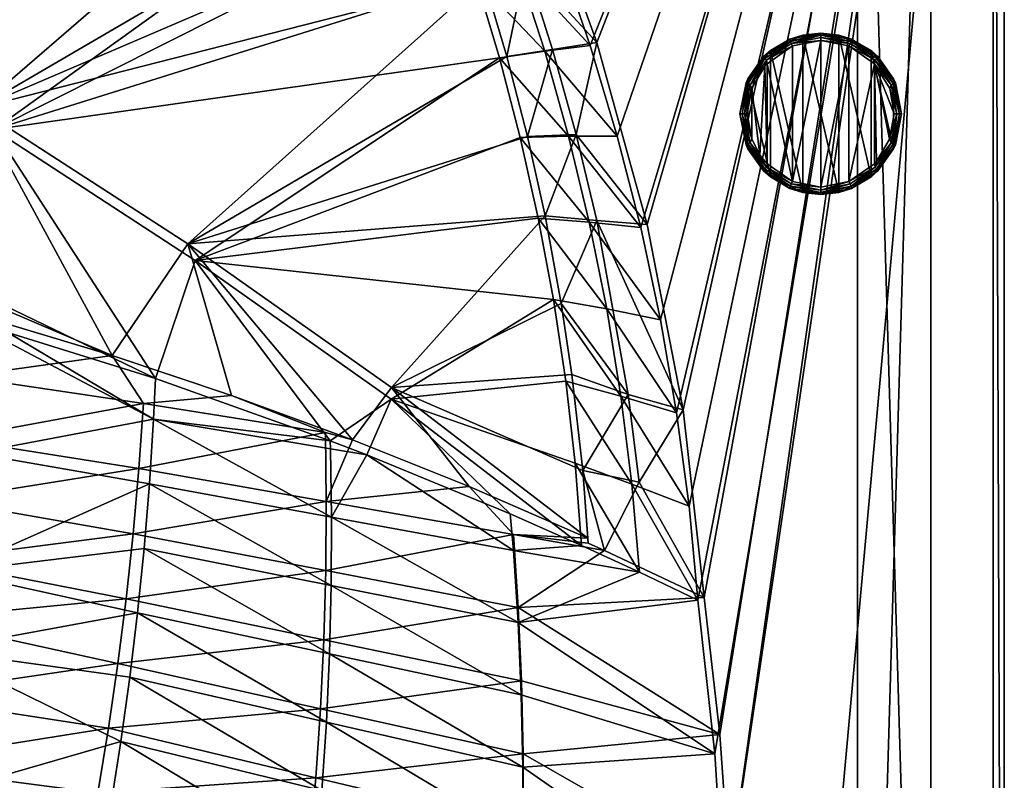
# Model space of a CAD drawing. Header units: metres. Extents: x -1501 to 0, y -1015 to 0.
# Tile 109 of 110: x -268 to 0, y -482 to -274. Entities that reach past the tile are written whole.
import ezdxf

# ---------------------------------------------------------------- set-up
doc = ezdxf.new("R2010")
doc.units = ezdxf.units.M

msp = doc.modelspace()

# ---------------------------------------------------------------- linework, layer by layer
at = {"layer": 'None'}
for points in [[(-121.102089, -257.106567), (-112.77491, -281.428925), (0, 0)], [(-112.77491, -281.428925), (-105.416031, -306.061523), (0, 0)], [(0, 0), (-105.416031, -306.061523), (-99.036972, -330.965851)], [(-99.036972, -330.965851), (-93.647705, -356.102966), (0, 0)], [(-93.647705, -356.102966), (-89.256668, -381.433502), (0, 0)], [(0, 0), (-89.256668, -381.433502), (-85.87072, -406.917908)], [(-85.87072, -406.917908), (-83.495163, -432.516235), (0, 0)], [(-83.495163, -432.516235), (-78.854172, -474.309357), (0, 0)], [(-78.854172, -474.309357), (-76.175674, -516.292725), (0, 0)], [(-76.175674, -516.292725), (-59.281075, -653.599243), (0, 0)], [(0, 0), (-59.281075, -653.599243), (0, -850)], [(-3, -3, -45), (0, 0, -45), (0, -850, -45)], [(0, 0), (0, -850), (0, 0, -45)], [(0, -850), (0, -850, -45), (0, 0, -45)], [(-110.945442, -280.549652, -3), (-128.526688, -232.186569, -3), (-3, -3, -3)], [(-3, -3, -3), (-97.229225, -330.147552, -3), (-110.945442, -280.549652, -3)], [(-87.463554, -380.671967, -3), (-97.229225, -330.147552, -3), (-3, -3, -3)], [(-81.709419, -431.808838, -3.000002), (-87.463554, -380.671967, -3), (-3, -3, -3)], [(-3, -3, -3), (-77.500778, -469.092346, -3), (-81.709419, -431.808838, -3.000002)], [(-74.848244, -506.518768, -3), (-77.500778, -469.092346, -3), (-3, -3, -3)], [(-3, -848.404846, -3), (-74.848244, -506.518768, -3), (-3, -3, -3)], [(-3, -848.404846, -3), (-3, -3, -3), (-3, -848.404846, -45)], [(-3, -3, -3), (-3, -3, -45), (-3, -848.404846, -45)], [(-3, -848.404846, -45), (-3, -3, -45), (0, -850, -45)], [(-279.604767, -298.438782, -63), (-338.559021, -263.662933, -63), (-165.431885, -199.850052, -63)], [(-154.862213, -225.686035, -63), (-279.604767, -298.438782, -63), (-165.431885, -199.850052, -63)], [(-331.342438, -270.748566, -60), (-275.17334, -304.257996, -60), (-159.037781, -220.808853, -60)], [(-159.037781, -220.808853, -60), (-275.17334, -304.257996, -60), (-151.108994, -241.85939, -60)], [(-279.604767, -298.438782, -63), (-154.862213, -225.686035, -63), (-148.725723, -242.349274, -63)], [(-128.526688, -232.186569, -3), (-110.945442, -280.549652, -3), (-130.362122, -259.539734, -32.452827)], [(-141.759155, -263.234894, -63), (-279.604767, -298.438782, -63), (-148.725723, -242.349274, -63)], [(-275.17334, -304.257996, -60), (-143.92485, -263.175537, -60), (-151.108994, -241.85939, -60)], [(-112.77491, -281.428925), (-121.102089, -257.106567), (-132.561752, -260.003174, -29.940228)], [(-125.184685, -282.936859, -29.937967), (-132.561752, -260.003174, -29.940228), (-143.92485, -263.175537, -60)], [(-135.486435, -284.435516, -63), (-141.759155, -263.234894, -63), (-130.362122, -259.539734, -32.452827)], [(-123.038231, -282.47641, -32.492966), (-135.486435, -284.435516, -63), (-130.362122, -259.539734, -32.452827)], [(-125.184685, -282.936859, -29.937967), (-112.77491, -281.428925), (-132.561752, -260.003174, -29.940228)], [(-130.362122, -259.539734, -32.452827), (-110.945442, -280.549652, -3), (-123.038231, -282.47641, -32.492966)], [(-222.356293, -335.432922, -63), (-279.604767, -298.438782, -63), (-141.759155, -263.234894, -63)], [(-143.92485, -263.175537, -60), (-275.17334, -304.257996, -60), (-137.494247, -284.731018, -60)], [(-135.486435, -284.435516, -63), (-222.356293, -335.432922, -63), (-141.759155, -263.234894, -63)], [(-137.494247, -284.731018, -60), (-125.184685, -282.936859, -29.937967), (-143.92485, -263.175537, -60)], [(-105.416031, -306.061523), (-112.77491, -281.428925), (-125.184685, -282.936859, -29.937967)], [(-110.945442, -280.549652, -3), (-116.570747, -305.671051, -32.528942), (-123.038231, -282.47641, -32.492966)], [(-110.945442, -280.549652, -3), (-97.229225, -330.147552, -3), (-116.570747, -305.671051, -32.528942)], [(-118.672501, -306.132019, -29.935707), (-125.184685, -282.936859, -29.937967), (-137.494247, -284.731018, -60)], [(-129.860764, -306.192841, -63), (-135.486435, -284.435516, -63), (-123.038231, -282.47641, -32.492966)], [(-116.570747, -305.671051, -32.528942), (-129.860764, -306.192841, -63), (-123.038231, -282.47641, -32.492966)], [(-118.672501, -306.132019, -29.935707), (-105.416031, -306.061523), (-125.184685, -282.936859, -29.937967)], [(-275.17334, -304.257996, -60), (-220.356644, -339.936798, -60), (-137.494247, -284.731018, -60)], [(-222.356293, -335.432922, -63), (-135.486435, -284.435516, -63), (-129.860764, -306.192841, -63)], [(-137.494247, -284.731018, -60), (-220.356644, -339.936798, -60), (-131.825104, -306.499146, -60)], [(-131.825104, -306.499146, -60), (-118.672501, -306.132019, -29.935707), (-137.494247, -284.731018, -60)], [(-279.604767, -298.438782, -63), (-242.987442, -365.849396, -324.51297), (-304.942993, -339.447876, -406)], [(-279.604767, -298.438782, -63), (-222.356293, -335.432922, -63), (-242.987442, -365.849396, -324.51297)], [(-319.30722, -329.483673, -377.175201), (-231.205856, -372.136658, -292.722046), (-275.17334, -304.257996, -60)], [(-275.17334, -304.257996, -60), (-231.205856, -372.136658, -292.722046), (-220.356644, -339.936798, -60)], [(-125.06797, -327.791504, -63), (-129.860764, -306.192841, -63), (-116.570747, -305.671051, -32.528942)], [(-110.974213, -329.084076, -32.563416), (-125.06797, -327.791504, -63), (-116.570747, -305.671051, -32.528942)], [(-97.229225, -330.147552, -3), (-110.974213, -329.084076, -32.563416), (-116.570747, -305.671051, -32.528942)], [(-125.06797, -327.791504, -63), (-222.356293, -335.432922, -63), (-129.860764, -306.192841, -63)], [(-220.356644, -339.936798, -60), (-126.924431, -328.453033, -60), (-131.825104, -306.499146, -60)], [(-113.034462, -329.555908, -29.933447), (-118.672501, -306.132019, -29.935707), (-131.825104, -306.499146, -60)], [(-126.924431, -328.453033, -60), (-113.034462, -329.555908, -29.933447), (-131.825104, -306.499146, -60)], [(-99.036972, -330.965851), (-105.416031, -306.061523), (-118.672501, -306.132019, -29.935707)], [(-113.034462, -329.555908, -29.933447), (-99.036972, -330.965851), (-118.672501, -306.132019, -29.935707)], [(-319.30722, -329.483673, -377.175201), (-271.366882, -359.540863, -377.175201), (-231.205856, -372.136658, -292.722046)], [(-166.934067, -374.521973, -63), (-222.356293, -335.432922, -63), (-125.06797, -327.791504, -63)], [(-126.924431, -328.453033, -60), (-220.356644, -339.936798, -60), (-122.798294, -350.565613, -60)], [(-120.659691, -351.709167, -63), (-166.934067, -374.521973, -63), (-125.06797, -327.791504, -63)], [(-122.798294, -350.565613, -60), (-108.278587, -353.175537, -29.931187), (-126.924431, -328.453033, -60)], [(-108.278587, -353.175537, -29.931187), (-113.034462, -329.555908, -29.933447), (-126.924431, -328.453033, -60)], [(-120.659691, -351.709167, -63), (-125.06797, -327.791504, -63), (-110.974213, -329.084076, -32.563416)], [(-102.433327, -376.429291, -32.632584), (-120.659691, -351.709167, -63), (-110.974213, -329.084076, -32.563416)], [(-108.278587, -353.175537, -29.931187), (-93.647705, -356.102966), (-113.034462, -329.555908, -29.933447)], [(-93.647705, -356.102966), (-99.036972, -330.965851), (-113.034462, -329.555908, -29.933447)], [(-97.229225, -330.147552, -3), (-87.463554, -380.671967, -3), (-110.974213, -329.084076, -32.563416)], [(-87.463554, -380.671967, -3), (-102.433327, -376.429291, -32.632584), (-110.974213, -329.084076, -32.563416)], [(-222.356293, -335.432922, -63), (-210.487091, -376.7099, -256.775787), (-242.987442, -365.849396, -324.51297)], [(-210.487091, -376.7099, -256.775787), (-222.356293, -335.432922, -63), (-177.531204, -388.791321, -189.467285)], [(-222.356293, -335.432922, -63), (-166.934067, -374.521973, -63), (-177.531204, -388.791321, -189.467285)], [(-304.942993, -339.447876, -406), (-242.987442, -365.849396, -324.51297), (-281.350525, -354.302551, -406)], [(-231.205856, -372.136658, -292.722046), (-183.625763, -389.063843, -195.113922), (-220.356644, -339.936798, -60)], [(-220.356644, -339.936798, -60), (-166.976074, -377.730469, -60), (-122.798294, -350.565613, -60)], [(-220.356644, -339.936798, -60), (-183.625763, -389.063843, -195.113922), (-166.976074, -377.730469, -60)], [(-122.798294, -350.565613, -60), (-166.976074, -377.730469, -60), (-119.451775, -372.809509, -60)], [(-119.451775, -372.809509, -60), (-104.411636, -376.95755, -29.928926), (-122.798294, -350.565613, -60)], [(-104.411636, -376.95755, -29.928926), (-108.278587, -353.175537, -29.931187), (-122.798294, -350.565613, -60)], [(-166.934067, -374.521973, -63), (-120.659691, -351.709167, -63), (-117.771904, -371.058319, -63)], [(-102.433327, -376.429291, -32.632584), (-117.771904, -371.058319, -63), (-120.659691, -351.709167, -63)], [(-104.411636, -376.95755, -29.928926), (-89.256668, -381.433502), (-108.278587, -353.175537, -29.931187)], [(-89.256668, -381.433502), (-93.647705, -356.102966), (-108.278587, -353.175537, -29.931187)], [(-283.914063, -371.581573, -406), (-281.350525, -354.302551, -406), (-242.987442, -365.849396, -324.51297)], [(-231.714371, -383.19342, -292.652283), (-275.761993, -359.921753, -386.089722), (-280.733185, -392.407318, -386.774231)], [(-271.366882, -359.540863, -377.175201), (-275.761993, -359.921753, -386.089722), (-231.714371, -383.19342, -292.652283)], [(-231.205856, -372.136658, -292.722046), (-271.366882, -359.540863, -377.175201), (-231.714371, -383.19342, -292.652283)], [(-234.418823, -378.891052, -305.348602), (-283.914063, -371.581573, -406), (-242.987442, -365.849396, -324.51297)], [(-242.987442, -365.849396, -324.51297), (-210.487091, -376.7099, -256.775787), (-234.418823, -378.891052, -305.348602)], [(-286.719604, -388.550842, -406), (-283.914063, -371.581573, -406), (-234.418823, -378.891052, -305.348602)], [(-231.714371, -383.19342, -292.652283), (-183.625763, -389.063843, -195.113922), (-231.205856, -372.136658, -292.722046)], [(-114.823425, -397.14917, -63), (-166.934067, -374.521973, -63), (-117.771904, -371.058319, -63)], [(-114.823425, -397.14917, -63), (-117.771904, -371.058319, -63), (-102.433327, -376.429291, -32.632584)], [(-177.531204, -388.791321, -189.467285), (-166.934067, -374.521973, -63), (-145.739197, -401.517609, -125.966949)], [(-166.976074, -377.730469, -60), (-116.889015, -395.157288, -60), (-119.451775, -372.809509, -60)], [(-166.934067, -374.521973, -63), (-113.450279, -415.57193, -63), (-145.739197, -401.517609, -125.966949)], [(-113.450279, -415.57193, -63), (-166.934067, -374.521973, -63), (-114.823425, -397.14917, -63)], [(-116.889015, -395.157288, -60), (-101.43911, -400.868408, -29.926666), (-119.451775, -372.809509, -60)], [(-101.43911, -400.868408, -29.926666), (-104.411636, -376.95755, -29.928926), (-119.451775, -372.809509, -60)], [(-210.487091, -376.7099, -256.775787), (-184.902878, -386.786621, -204.434647), (-234.418823, -378.891052, -305.348602)], [(-210.487091, -376.7099, -256.775787), (-177.531204, -388.791321, -189.467285), (-184.902878, -386.786621, -204.434647)], [(-183.625763, -389.063843, -195.113922), (-173.63031, -392.910675, -174.984665), (-166.976074, -377.730469, -60)], [(-166.976074, -377.730469, -60), (-173.63031, -392.910675, -174.984665), (-134.542404, -408.972321, -97.622124)], [(-166.976074, -377.730469, -60), (-115.113182, -417.581299, -60), (-116.889015, -395.157288, -60)], [(-134.542404, -408.972321, -97.622124), (-115.113182, -417.581299, -60), (-166.976074, -377.730469, -60)], [(-99.493027, -400.309662, -32.664886), (-114.823425, -397.14917, -63), (-102.433327, -376.429291, -32.632584)], [(-101.43911, -400.868408, -29.926666), (-85.87072, -406.917908), (-104.411636, -376.95755, -29.928926)], [(-85.87072, -406.917908), (-89.256668, -381.433502), (-104.411636, -376.95755, -29.928926)], [(-99.493027, -400.309662, -32.664886), (-102.433327, -376.429291, -32.632584), (-87.463554, -380.671967, -3)], [(-235.687149, -396.645447, -305.383911), (-286.719604, -388.550842, -406), (-234.418823, -378.891052, -305.348602)], [(-234.418823, -378.891052, -305.348602), (-184.902878, -386.786621, -204.434647), (-235.687149, -396.645447, -305.383911)], [(-87.463554, -380.671967, -3), (-81.709419, -431.808838, -3.000002), (-99.493027, -400.309662, -32.664886)], [(-231.714371, -383.19342, -292.652283), (-280.733185, -392.407318, -386.774231), (-232.842667, -400.794281, -292.652283)], [(-232.842667, -400.794281, -292.652283), (-183.267136, -409.862152, -195.101532), (-231.714371, -383.19342, -292.652283)], [(-183.267136, -409.862152, -195.101532), (-183.559814, -391.249481, -195.101532), (-231.714371, -383.19342, -292.652283)], [(-183.559814, -391.249481, -195.101532), (-183.625763, -389.063843, -195.113922), (-231.714371, -383.19342, -292.652283)], [(-289.754974, -405.215912, -406), (-286.719604, -388.550842, -406), (-235.687149, -396.645447, -305.383911)], [(-184.902878, -386.786621, -204.434647), (-184.667999, -405.604034, -204.470428), (-235.687149, -396.645447, -305.383911)], [(-177.531204, -388.791321, -189.467285), (-184.667999, -405.604034, -204.470428), (-184.902878, -386.786621, -204.434647)], [(-177.531204, -388.791321, -189.467285), (-145.739197, -401.517609, -125.966949), (-184.667999, -405.604034, -204.470428)], [(-173.63031, -392.910675, -174.984665), (-183.625763, -389.063843, -195.113922), (-183.559814, -391.249481, -195.101532)], [(-173.63031, -392.910675, -174.984665), (-183.559814, -391.249481, -195.101532), (-183.267136, -409.862152, -195.101532)], [(-280.733185, -392.407318, -386.774231), (-286.758392, -424.730743, -387.404083), (-232.842667, -400.794281, -292.652283)], [(-133.69162, -418.930054, -97.550766), (-173.63031, -392.910675, -174.984665), (-183.267136, -409.862152, -195.101532)], [(-134.542404, -408.972321, -97.622124), (-173.63031, -392.910675, -174.984665), (-133.69162, -418.930054, -97.550766)], [(-237.282806, -414.381378, -305.417694), (-289.754974, -405.215912, -406), (-235.687149, -396.645447, -305.383911)], [(-235.687149, -396.645447, -305.383911), (-184.667999, -405.604034, -204.470428), (-237.282806, -414.381378, -305.417694)], [(-115.113182, -417.581299, -60), (-99.365242, -424.87442, -29.924414), (-116.889015, -395.157288, -60)], [(-99.365242, -424.87442, -29.924414), (-101.43911, -400.868408, -29.926666), (-116.889015, -395.157288, -60)], [(-99.493027, -400.309662, -32.664886), (-108.933968, -418.947845, -54.614738), (-114.823425, -397.14917, -63)], [(-108.933968, -418.947845, -54.614738), (-113.301247, -416.965302, -63), (-114.823425, -397.14917, -63)], [(-113.301247, -416.965302, -63), (-113.450279, -415.57193, -63), (-114.823425, -397.14917, -63)], [(-286.758392, -424.730743, -387.404083), (-234.294952, -418.382019, -292.652283), (-232.842667, -400.794281, -292.652283)], [(-234.294952, -418.382019, -292.652283), (-183.351028, -428.486359, -195.101532), (-232.842667, -400.794281, -292.652283)], [(-232.842667, -400.794281, -292.652283), (-183.351028, -428.486359, -195.101532), (-183.267136, -409.862152, -195.101532)], [(-145.739197, -401.517609, -125.966949), (-133.662781, -414.585297, -103.55188), (-184.667999, -405.604034, -204.470428)], [(-145.739197, -401.517609, -125.966949), (-113.450279, -415.57193, -63), (-133.662781, -414.585297, -103.55188)], [(-81.709419, -431.808838, -3.000002), (-108.933968, -418.947845, -54.614738), (-99.493027, -400.309662, -32.664886)], [(-99.365242, -424.87442, -29.924414), (-83.495163, -432.516235), (-101.43911, -400.868408, -29.926666)], [(-83.495163, -432.516235), (-85.87072, -406.917908), (-101.43911, -400.868408, -29.926666)], [(-237.282806, -414.381378, -305.417694), (-293.009277, -421.585968, -406), (-289.754974, -405.215912, -406)], [(-184.667999, -405.604034, -204.470428), (-184.817444, -424.427734, -204.504745), (-237.282806, -414.381378, -305.417694)], [(-184.667999, -405.604034, -204.470428), (-133.662781, -414.585297, -103.55188), (-184.817444, -424.427734, -204.504745)], [(-183.351028, -428.486359, -195.101532), (-132.407089, -438.590668, -97.550766), (-183.267136, -409.862152, -195.101532)], [(-183.267136, -409.862152, -195.101532), (-132.407089, -438.590668, -97.550766), (-133.69162, -418.930054, -97.550766)], [(-115.113182, -417.581299, -60), (-134.542404, -408.972321, -97.622124), (-133.69162, -418.930054, -97.550766)], [(-239.202545, -432.092041, -305.450104), (-293.009277, -421.585968, -406), (-237.282806, -414.381378, -305.417694)], [(-184.817444, -424.427734, -204.504745), (-239.202545, -432.092041, -305.450104), (-237.282806, -414.381378, -305.417694)], [(-133.662781, -414.585297, -103.55188), (-132.365555, -434.496246, -103.586868), (-184.817444, -424.427734, -204.504745)], [(-113.450279, -415.57193, -63), (-113.301247, -416.965302, -63), (-133.662781, -414.585297, -103.55188)], [(-133.662781, -414.585297, -103.55188), (-113.301247, -416.965302, -63), (-108.933968, -418.947845, -54.614738)], [(-133.662781, -414.585297, -103.55188), (-108.933968, -418.947845, -54.614738), (-132.365555, -434.496246, -103.586868)], [(-133.69162, -418.930054, -97.550766), (-99.365242, -424.87442, -29.924414), (-115.113182, -417.581299, -60)], [(-236.07048, -435.949158, -292.652283), (-234.294952, -418.382019, -292.652283), (-286.758392, -424.730743, -387.404083)], [(-183.811142, -447.114868, -195.101532), (-234.294952, -418.382019, -292.652283), (-236.07048, -435.949158, -292.652283)], [(-183.351028, -428.486359, -195.101532), (-234.294952, -418.382019, -292.652283), (-183.811142, -447.114868, -195.101532)], [(-132.407089, -438.590668, -97.550766), (-99.365242, -424.87442, -29.924414), (-133.69162, -418.930054, -97.550766)], [(-108.933968, -418.947845, -54.614738), (-81.709419, -431.808838, -3.000002), (-132.365555, -434.496246, -103.586868)], [(-296.472443, -437.669617, -406), (-293.009277, -421.585968, -406), (-239.202545, -432.092041, -305.450104)], [(-291.349487, -446.146271, -387.795197), (-236.07048, -435.949158, -292.652283), (-286.758392, -424.730743, -387.404083)], [(-185.345932, -443.252197, -204.53775), (-239.202545, -432.092041, -305.450104), (-184.817444, -424.427734, -204.504745)], [(-132.365555, -434.496246, -103.586868), (-185.345932, -443.252197, -204.53775), (-184.817444, -424.427734, -204.504745)], [(-83.495163, -432.516235), (-99.365242, -424.87442, -29.924414), (-132.407089, -438.590668, -97.550766)], [(-131.551788, -458.280548, -97.550766), (-183.351028, -428.486359, -195.101532), (-183.811142, -447.114868, -195.101532)], [(-131.551788, -458.280548, -97.550766), (-132.407089, -438.590668, -97.550766), (-183.351028, -428.486359, -195.101532)], [(-296.472443, -437.669617, -406), (-239.202545, -432.092041, -305.450104), (-241.443268, -449.769012, -305.481262)], [(-241.443268, -449.769012, -305.481262), (-239.202545, -432.092041, -305.450104), (-185.345932, -443.252197, -204.53775)], [(-78.854172, -474.309357), (-83.495163, -432.516235), (-132.407089, -438.590668, -97.550766)], [(-132.365555, -434.496246, -103.586868), (-81.709419, -431.808838, -3.000002), (-77.500778, -469.092346, -3)], [(-238.168243, -453.488159, -292.652283), (-236.07048, -435.949158, -292.652283), (-291.349487, -446.146271, -387.795197)], [(-184.647034, -465.740631, -195.101532), (-236.07048, -435.949158, -292.652283), (-238.168243, -453.488159, -292.652283)], [(-184.647034, -465.740631, -195.101532), (-183.811142, -447.114868, -195.101532), (-236.07048, -435.949158, -292.652283)], [(-131.502411, -454.433105, -103.620628), (-185.345932, -443.252197, -204.53775), (-132.365555, -434.496246, -103.586868)], [(-77.500778, -469.092346, -3), (-131.502411, -454.433105, -103.620628), (-132.365555, -434.496246, -103.586868)], [(-301.366333, -458.551453, -406), (-296.472443, -437.669617, -406), (-241.443268, -449.769012, -305.481262)], [(-78.854172, -474.309357), (-132.407089, -438.590668, -97.550766), (-131.551788, -458.280548, -97.550766)], [(-241.443268, -449.769012, -305.481262), (-185.345932, -443.252197, -204.53775), (-186.249039, -462.070923, -204.56955)], [(-186.249039, -462.070923, -204.56955), (-185.345932, -443.252197, -204.53775), (-131.502411, -454.433105, -103.620628)], [(-291.349487, -446.146271, -387.795197), (-301.921173, -488.732391, -388.515381), (-240.587006, -470.991364, -292.652283)], [(-240.587006, -470.991364, -292.652283), (-238.168243, -453.488159, -292.652283), (-291.349487, -446.146271, -387.795197)], [(-131.125824, -477.993103, -97.550766), (-183.811142, -447.114868, -195.101532), (-184.647034, -465.740631, -195.101532)], [(-131.551788, -458.280548, -97.550766), (-183.811142, -447.114868, -195.101532), (-131.125824, -477.993103, -97.550766)], [(-301.366333, -458.551453, -406), (-241.443268, -449.769012, -305.481262), (-244.006195, -467.402679, -305.511078)], [(-244.006195, -467.402679, -305.511078), (-241.443268, -449.769012, -305.481262), (-186.249039, -462.070923, -204.56955)], [(-185.858185, -484.356689, -195.101532), (-238.168243, -453.488159, -292.652283), (-240.587006, -470.991364, -292.652283)], [(-185.858185, -484.356689, -195.101532), (-184.647034, -465.740631, -195.101532), (-238.168243, -453.488159, -292.652283)], [(-186.249039, -462.070923, -204.56955), (-131.502411, -454.433105, -103.620628), (-131.067444, -474.392334, -103.653313)], [(-131.067444, -474.392334, -103.653313), (-131.502411, -454.433105, -103.620628), (-77.500778, -469.092346, -3)], [(-306.138794, -477.265167, -406), (-301.366333, -458.551453, -406), (-244.006195, -467.402679, -305.511078)], [(-131.125824, -477.993103, -97.550766), (-78.854172, -474.309357), (-131.551788, -458.280548, -97.550766)], [(-244.006195, -467.402679, -305.511078), (-186.249039, -462.070923, -204.56955), (-187.532166, -480.87381, -204.600037)], [(-187.532166, -480.87381, -204.600037), (-186.249039, -462.070923, -204.56955), (-131.067444, -474.392334, -103.653313)], [(-131.129364, -497.721985, -97.550766), (-184.647034, -465.740631, -195.101532), (-185.858185, -484.356689, -195.101532)], [(-131.129364, -497.721985, -97.550766), (-131.125824, -477.993103, -97.550766), (-184.647034, -465.740631, -195.101532)], [(-306.138794, -477.265167, -406), (-244.006195, -467.402679, -305.511078), (-246.893692, -484.983063, -305.53952)], [(-246.893692, -484.983063, -305.53952), (-244.006195, -467.402679, -305.511078), (-187.532166, -480.87381, -204.600037)], [(-74.848244, -506.518768, -3), (-131.067444, -474.392334, -103.653313), (-77.500778, -469.092346, -3)], [(-301.921173, -488.732391, -388.515381), (-243.325302, -488.451172, -292.652283), (-240.587006, -470.991364, -292.652283)], [(-240.587006, -470.991364, -292.652283), (-243.325302, -488.451172, -292.652283), (-187.443985, -502.956177, -195.101532)], [(-187.443985, -502.956177, -195.101532), (-185.858185, -484.356689, -195.101532), (-240.587006, -470.991364, -292.652283)], [(-187.532166, -480.87381, -204.600037), (-131.067444, -474.392334, -103.653313), (-131.070282, -494.363617, -103.684708)], [(-76.175674, -516.292725), (-78.854172, -474.309357), (-131.125824, -477.993103, -97.550766)], [(-131.070282, -494.363617, -103.684708), (-131.067444, -474.392334, -103.653313), (-74.848244, -506.518768, -3)], [(-310.547516, -493.386932, -406), (-306.138794, -477.265167, -406), (-246.893692, -484.983063, -305.53952)], [(-131.129364, -497.721985, -97.550766), (-76.175674, -516.292725), (-131.125824, -477.993103, -97.550766)], [(-246.893692, -484.983063, -305.53952), (-187.532166, -480.87381, -204.600037), (-189.203171, -499.649902, -204.629059)], [(-189.203171, -499.649902, -204.629059), (-187.532166, -480.87381, -204.600037), (-131.070282, -494.363617, -103.684708)]]:
    msp.add_3dface(points, dxfattribs=at)
at = {"layer": 'None0'}
for points in [[(-20.000202, -758.689636, -410), (-20.000202, -80.000092, -410), (-40.000202, -758.689636, -410)], [(-40.000202, -758.689636, -410), (-20.000202, -80.000092, -410), (-40.000202, -80.000092, -410)], [(-40.000202, -80.000092, -410), (-40.000202, -80.000092, -430), (-40.000202, -758.689636, -410)], [(-40.000202, -80.000092, -430), (-40.000202, -758.689636, -430), (-40.000202, -758.689636, -410)], [(-20.000202, -80.000092, -430), (-20.000202, -758.689636, -430), (-40.000202, -80.000092, -430)], [(-40.000202, -80.000092, -430), (-20.000202, -758.689636, -430), (-40.000202, -758.689636, -430)], [(-20.000202, -80.000092, -410), (-20.000202, -758.689636, -410), (-20.000202, -80.000092, -430)], [(-20.000202, -758.689636, -410), (-20.000202, -758.689636, -430), (-20.000202, -80.000092, -430)]]:
    msp.add_3dface(points, dxfattribs=at)
at = {"layer": 'None012312'}
for points in [[(-58.419037, -279.674652, 3), (-54.895462, -278.551575), (-63.716774, -282.799713)], [(-63.716774, -282.799713), (-54.895462, -278.551575), (-54.895462, -321.448425)], [(-50, -278, 3), (-58.419037, -279.674652, 3), (-58.27422, -280.296173, 4.414214)], [(-58.419037, -279.674652, 3), (-50, -278, 3), (-54.895462, -278.551575)], [(-50, -278, 3), (-58.27422, -280.296173, 4.414214), (-50, -278.585785, 4.414214)], [(-50, -278.585785, 4.414214), (-58.27422, -280.296173, 4.414214), (-58.02351, -280.893188, 4.847759)], [(-50, -278.585785, 4.414214), (-58.02351, -280.893188, 4.847759), (-50, -279.234619, 4.847759)], [(-50, -278, 3), (-45.104538, -278.551575), (-54.895462, -278.551575)], [(-54.895462, -278.551575), (-45.104538, -321.448425), (-54.895462, -321.448425)], [(-54.895462, -278.551575), (-45.104538, -278.551575), (-45.104538, -321.448425)], [(-41.580963, -279.674652, 3), (-50, -278, 3), (-50, -278.585785, 4.414214)], [(-50, -278, 3), (-41.580963, -279.674652, 3), (-45.104538, -278.551575)], [(-41.580963, -279.674652, 3), (-50, -278.585785, 4.414214), (-41.72578, -280.296173, 4.414214)], [(-41.72578, -280.296173, 4.414214), (-50, -278.585785, 4.414214), (-50, -279.234619, 4.847759)], [(-41.580963, -279.674652, 3), (-36.283226, -282.799713), (-45.104538, -278.551575)], [(-45.104538, -278.551575), (-36.283226, -317.200287), (-45.104538, -321.448425)], [(-45.104538, -278.551575), (-36.283226, -282.799713), (-36.283226, -317.200287)], [(-58.27422, -280.296173, 4.414214), (-58.419037, -279.674652, 3), (-65.556351, -284.443665, 3)], [(-65.556351, -284.443665, 3), (-58.419037, -279.674652, 3), (-63.716774, -282.799713)], [(-65.257225, -284.972534, 4.414214), (-58.27422, -280.296173, 4.414214), (-65.556351, -284.443665, 3)], [(-64.79493, -285.427856, 4.847759), (-58.27422, -280.296173, 4.414214), (-65.257225, -284.972534, 4.414214)], [(-58.27422, -280.296173, 4.414214), (-64.79493, -285.427856, 4.847759), (-58.02351, -280.893188, 4.847759)], [(-64.79493, -285.427856, 4.847759), (-57.653992, -281.522552, 5), (-58.02351, -280.893188, 4.847759)], [(-64.628372, -286.36142, 5), (-57.653992, -281.522552, 5), (-64.79493, -285.427856, 4.847759)], [(-64.628372, -286.36142, 5), (-57.653992, -318.477448, 5), (-57.653992, -281.522552, 5)], [(-58.02351, -280.893188, 4.847759), (-50, -280, 5), (-50, -279.234619, 4.847759)], [(-57.653992, -281.522552, 5), (-50, -280, 5), (-58.02351, -280.893188, 4.847759)], [(-57.653992, -318.477448, 5), (-50, -280, 5), (-57.653992, -281.522552, 5)], [(-57.653992, -318.477448, 5), (-50, -320, 5), (-50, -280, 5)], [(-50, -280, 5), (-41.97649, -280.893188, 4.847759), (-50, -279.234619, 4.847759)], [(-50, -279.234619, 4.847759), (-41.97649, -280.893188, 4.847759), (-41.72578, -280.296173, 4.414214)], [(-50, -280, 5), (-42.346008, -281.522552, 5), (-41.97649, -280.893188, 4.847759)], [(-50, -320, 5), (-42.346008, -281.522552, 5), (-50, -280, 5)], [(-50, -320, 5), (-42.346008, -318.477448, 5), (-42.346008, -281.522552, 5)], [(-42.346008, -281.522552, 5), (-35.205067, -285.427856, 4.847759), (-41.97649, -280.893188, 4.847759)], [(-42.346008, -281.522552, 5), (-35.371628, -286.36142, 5), (-35.205067, -285.427856, 4.847759)], [(-42.346008, -318.477448, 5), (-35.371628, -286.36142, 5), (-42.346008, -281.522552, 5)], [(-41.97649, -280.893188, 4.847759), (-34.742775, -284.972534, 4.414214), (-41.72578, -280.296173, 4.414214)], [(-41.97649, -280.893188, 4.847759), (-35.205067, -285.427856, 4.847759), (-34.742775, -284.972534, 4.414214)], [(-34.443649, -284.443665, 3), (-41.580963, -279.674652, 3), (-41.72578, -280.296173, 4.414214)], [(-41.72578, -280.296173, 4.414214), (-34.742775, -284.972534, 4.414214), (-34.443649, -284.443665, 3)], [(-41.580963, -279.674652, 3), (-34.443649, -284.443665, 3), (-36.283226, -282.799713)], [(-65.556351, -284.443665, 3), (-63.716774, -282.799713), (-69.821312, -290.454559)], [(-69.821312, -290.454559), (-63.716774, -282.799713), (-63.716774, -317.200287)], [(-63.716774, -282.799713), (-54.895462, -321.448425), (-63.716774, -317.200287)], [(-34.443649, -284.443665, 3), (-30.178684, -290.454559), (-36.283226, -282.799713)], [(-36.283226, -282.799713), (-30.178684, -309.545441), (-36.283226, -317.200287)], [(-36.283226, -282.799713), (-30.178684, -290.454559), (-30.178684, -309.545441)], [(-65.257225, -284.972534, 4.414214), (-65.556351, -284.443665, 3), (-70.325348, -291.580963, 3)], [(-70.325348, -291.580963, 3), (-65.556351, -284.443665, 3), (-69.821312, -290.454559)], [(-69.814758, -291.879944, 4.414214), (-65.257225, -284.972534, 4.414214), (-70.325348, -291.580963, 3)], [(-69.214378, -292.126007, 4.847759), (-65.257225, -284.972534, 4.414214), (-69.814758, -291.879944, 4.414214)], [(-69.214378, -292.126007, 4.847759), (-64.79493, -285.427856, 4.847759), (-65.257225, -284.972534, 4.414214)], [(-65.189484, -286.989258, 5), (-64.79493, -285.427856, 4.847759), (-69.214378, -292.126007, 4.847759)], [(-65.189484, -286.989258, 5), (-64.628372, -286.36142, 5), (-64.79493, -285.427856, 4.847759)], [(-65.189484, -286.989258, 5), (-64.628372, -313.63858, 5), (-64.628372, -286.36142, 5)], [(-64.628372, -313.63858, 5), (-57.653992, -318.477448, 5), (-64.628372, -286.36142, 5)], [(-42.346008, -318.477448, 5), (-35.371628, -313.63858, 5), (-35.371628, -286.36142, 5)], [(-35.371628, -286.36142, 5), (-30.785622, -292.126007, 4.847759), (-35.205067, -285.427856, 4.847759)], [(-35.371628, -286.36142, 5), (-31.214497, -293.136688, 5), (-30.785622, -292.126007, 4.847759)], [(-35.371628, -313.63858, 5), (-34.810516, -313.010742, 5), (-35.371628, -286.36142, 5)], [(-35.371628, -286.36142, 5), (-34.810516, -313.010742, 5), (-31.24114, -306.935791, 5)], [(-31.24114, -306.935791, 5), (-30, -300, 5), (-35.371628, -286.36142, 5)], [(-30, -300, 5), (-31.214497, -293.136688, 5), (-35.371628, -286.36142, 5)], [(-35.205067, -285.427856, 4.847759), (-30.185238, -291.879944, 4.414214), (-34.742775, -284.972534, 4.414214)], [(-35.205067, -285.427856, 4.847759), (-30.785622, -292.126007, 4.847759), (-30.185238, -291.879944, 4.414214)], [(-34.742775, -284.972534, 4.414214), (-29.67465, -291.580963, 3), (-34.443649, -284.443665, 3)], [(-34.742775, -284.972534, 4.414214), (-30.185238, -291.879944, 4.414214), (-29.67465, -291.580963, 3)], [(-34.443649, -284.443665, 3), (-29.67465, -291.580963, 3), (-30.178684, -290.454559)], [(-68.758858, -293.064209, 5), (-65.189484, -286.989258, 5), (-69.214378, -292.126007, 4.847759)], [(-68.758858, -293.064209, 5), (-66.545166, -311.23645, 5), (-65.189484, -286.989258, 5)], [(-66.545166, -311.23645, 5), (-64.628372, -313.63858, 5), (-65.189484, -286.989258, 5)], [(-70.325348, -291.580963, 3), (-69.821312, -290.454559), (-72, -300)], [(-72, -300), (-69.821312, -290.454559), (-69.821312, -309.545441)], [(-70.325348, -291.580963, 3), (-72, -300, 3), (-69.814758, -291.879944, 4.414214)], [(-72, -300, 3), (-70.325348, -291.580963, 3), (-72, -300)], [(-72, -300, 3), (-71.414215, -300, 4.414214), (-69.814758, -291.879944, 4.414214)], [(-69.814758, -291.879944, 4.414214), (-71.414215, -300, 4.414214), (-70.765366, -300, 4.847759)], [(-70.765366, -300, 4.847759), (-69.214378, -292.126007, 4.847759), (-69.814758, -291.879944, 4.414214)], [(-68.758858, -293.064209, 5), (-69.214378, -292.126007, 4.847759), (-70.765366, -300, 4.847759)], [(-69.821312, -290.454559), (-63.716774, -317.200287), (-69.821312, -309.545441)], [(-31.214497, -293.136688, 5), (-29.234632, -300, 4.847759), (-30.785622, -292.126007, 4.847759)], [(-30.785622, -292.126007, 4.847759), (-28.585787, -300, 4.414214), (-30.185238, -291.879944, 4.414214)], [(-30.785622, -292.126007, 4.847759), (-29.234632, -300, 4.847759), (-28.585787, -300, 4.414214)], [(-30.185238, -291.879944, 4.414214), (-28, -300, 3), (-29.67465, -291.580963, 3)], [(-30.185238, -291.879944, 4.414214), (-28.585787, -300, 4.414214), (-28, -300, 3)], [(-29.67465, -291.580963, 3), (-28, -300), (-30.178684, -290.454559)], [(-30.178684, -290.454559), (-28, -300), (-30.178684, -309.545441)], [(-29.67465, -291.580963, 3), (-28, -300, 3), (-28, -300)], [(-70, -300, 5), (-68.758858, -293.064209, 5), (-70.765366, -300, 4.847759)], [(-70, -300, 5), (-68.785507, -306.863312, 5), (-68.758858, -293.064209, 5)], [(-68.785507, -306.863312, 5), (-66.545166, -311.23645, 5), (-68.758858, -293.064209, 5)], [(-31.214497, -293.136688, 5), (-30, -300, 5), (-29.234632, -300, 4.847759)], [(-71.414215, -300, 4.414214), (-72, -300, 3), (-69.814758, -308.120056, 4.414214)], [(-72, -300, 3), (-70.325348, -308.419037, 3), (-69.814758, -308.120056, 4.414214)], [(-72, -300, 3), (-72, -300), (-70.325348, -308.419037, 3)], [(-72, -300), (-69.821312, -309.545441), (-70.325348, -308.419037, 3)], [(-69.814758, -308.120056, 4.414214), (-69.214378, -307.873993, 4.847759), (-71.414215, -300, 4.414214)], [(-69.214378, -307.873993, 4.847759), (-70.765366, -300, 4.847759), (-71.414215, -300, 4.414214)], [(-69.214378, -307.873993, 4.847759), (-68.785507, -306.863312, 5), (-70.765366, -300, 4.847759)], [(-68.785507, -306.863312, 5), (-70, -300, 5), (-70.765366, -300, 4.847759)], [(-30, -300, 5), (-31.24114, -306.935791, 5), (-29.234632, -300, 4.847759)], [(-31.24114, -306.935791, 5), (-30.785622, -307.873993, 4.847759), (-29.234632, -300, 4.847759)], [(-29.234632, -300, 4.847759), (-30.785622, -307.873993, 4.847759), (-30.185238, -308.120056, 4.414214)], [(-29.67465, -308.419037, 3), (-28, -300, 3), (-30.185238, -308.120056, 4.414214)], [(-30.185238, -308.120056, 4.414214), (-28, -300, 3), (-28.585787, -300, 4.414214)], [(-28.585787, -300, 4.414214), (-29.234632, -300, 4.847759), (-30.185238, -308.120056, 4.414214)], [(-30.178684, -309.545441), (-28, -300), (-29.67465, -308.419037, 3)], [(-29.67465, -308.419037, 3), (-28, -300), (-28, -300, 3)], [(-69.814758, -308.120056, 4.414214), (-70.325348, -308.419037, 3), (-65.257225, -315.027466, 4.414214)], [(-64.79493, -314.572144, 4.847759), (-69.214378, -307.873993, 4.847759), (-69.814758, -308.120056, 4.414214)], [(-65.257225, -315.027466, 4.414214), (-64.79493, -314.572144, 4.847759), (-69.814758, -308.120056, 4.414214)], [(-66.545166, -311.23645, 5), (-68.785507, -306.863312, 5), (-69.214378, -307.873993, 4.847759)], [(-64.79493, -314.572144, 4.847759), (-66.545166, -311.23645, 5), (-69.214378, -307.873993, 4.847759)], [(-30.785622, -307.873993, 4.847759), (-35.205067, -314.572144, 4.847759), (-34.742775, -315.027466, 4.414214)], [(-34.810516, -313.010742, 5), (-35.205067, -314.572144, 4.847759), (-30.785622, -307.873993, 4.847759)], [(-31.24114, -306.935791, 5), (-34.810516, -313.010742, 5), (-30.785622, -307.873993, 4.847759)], [(-30.185238, -308.120056, 4.414214), (-30.785622, -307.873993, 4.847759), (-34.742775, -315.027466, 4.414214)], [(-34.742775, -315.027466, 4.414214), (-29.67465, -308.419037, 3), (-30.185238, -308.120056, 4.414214)], [(-70.325348, -308.419037, 3), (-65.556351, -315.556335, 3), (-65.257225, -315.027466, 4.414214)], [(-70.325348, -308.419037, 3), (-69.821312, -309.545441), (-65.556351, -315.556335, 3)], [(-69.821312, -309.545441), (-63.716774, -317.200287), (-65.556351, -315.556335, 3)], [(-36.283226, -317.200287), (-30.178684, -309.545441), (-34.443649, -315.556335, 3)], [(-34.443649, -315.556335, 3), (-29.67465, -308.419037, 3), (-34.742775, -315.027466, 4.414214)], [(-34.443649, -315.556335, 3), (-30.178684, -309.545441), (-29.67465, -308.419037, 3)], [(-64.628372, -313.63858, 5), (-66.545166, -311.23645, 5), (-64.79493, -314.572144, 4.847759)], [(-57.653992, -318.477448, 5), (-64.628372, -313.63858, 5), (-64.79493, -314.572144, 4.847759)], [(-35.371628, -313.63858, 5), (-42.346008, -318.477448, 5), (-35.205067, -314.572144, 4.847759)], [(-34.810516, -313.010742, 5), (-35.371628, -313.63858, 5), (-35.205067, -314.572144, 4.847759)], [(-65.257225, -315.027466, 4.414214), (-65.556351, -315.556335, 3), (-58.27422, -319.703827, 4.414214)], [(-65.556351, -315.556335, 3), (-58.419037, -320.325348, 3), (-58.27422, -319.703827, 4.414214)], [(-65.556351, -315.556335, 3), (-63.716774, -317.200287), (-58.419037, -320.325348, 3)], [(-58.02351, -319.106812, 4.847759), (-64.79493, -314.572144, 4.847759), (-65.257225, -315.027466, 4.414214)], [(-58.27422, -319.703827, 4.414214), (-58.02351, -319.106812, 4.847759), (-65.257225, -315.027466, 4.414214)], [(-57.653992, -318.477448, 5), (-64.79493, -314.572144, 4.847759), (-58.02351, -319.106812, 4.847759)], [(-35.205067, -314.572144, 4.847759), (-42.346008, -318.477448, 5), (-41.97649, -319.106812, 4.847759)], [(-35.205067, -314.572144, 4.847759), (-41.97649, -319.106812, 4.847759), (-41.72578, -319.703827, 4.414214)], [(-34.742775, -315.027466, 4.414214), (-35.205067, -314.572144, 4.847759), (-41.72578, -319.703827, 4.414214)], [(-41.72578, -319.703827, 4.414214), (-34.443649, -315.556335, 3), (-34.742775, -315.027466, 4.414214)], [(-41.72578, -319.703827, 4.414214), (-41.580963, -320.325348, 3), (-34.443649, -315.556335, 3)], [(-41.580963, -320.325348, 3), (-36.283226, -317.200287), (-34.443649, -315.556335, 3)], [(-63.716774, -317.200287), (-54.895462, -321.448425), (-58.419037, -320.325348, 3)], [(-50, -320.765381, 4.847759), (-58.02351, -319.106812, 4.847759), (-58.27422, -319.703827, 4.414214)], [(-50, -320, 5), (-57.653992, -318.477448, 5), (-58.02351, -319.106812, 4.847759)], [(-50, -320, 5), (-58.02351, -319.106812, 4.847759), (-50, -320.765381, 4.847759)], [(-42.346008, -318.477448, 5), (-50, -320.765381, 4.847759), (-41.97649, -319.106812, 4.847759)], [(-42.346008, -318.477448, 5), (-50, -320, 5), (-50, -320.765381, 4.847759)], [(-41.72578, -319.703827, 4.414214), (-41.97649, -319.106812, 4.847759), (-50, -321.414215, 4.414214)], [(-41.97649, -319.106812, 4.847759), (-50, -320.765381, 4.847759), (-50, -321.414215, 4.414214)], [(-45.104538, -321.448425), (-36.283226, -317.200287), (-41.580963, -320.325348, 3)], [(-58.27422, -319.703827, 4.414214), (-58.419037, -320.325348, 3), (-50, -321.414215, 4.414214)], [(-58.419037, -320.325348, 3), (-50, -322, 3), (-50, -321.414215, 4.414214)], [(-58.419037, -320.325348, 3), (-54.895462, -321.448425), (-50, -322, 3)], [(-50, -321.414215, 4.414214), (-50, -320.765381, 4.847759), (-58.27422, -319.703827, 4.414214)], [(-54.895462, -321.448425), (-45.104538, -321.448425), (-50, -322, 3)], [(-50, -321.414215, 4.414214), (-50, -322, 3), (-41.72578, -319.703827, 4.414214)], [(-50, -322, 3), (-41.580963, -320.325348, 3), (-41.72578, -319.703827, 4.414214)], [(-50, -322, 3), (-45.104538, -321.448425), (-41.580963, -320.325348, 3)]]:
    msp.add_3dface(points, dxfattribs=at)

doc.saveas('drawing.dxf')
